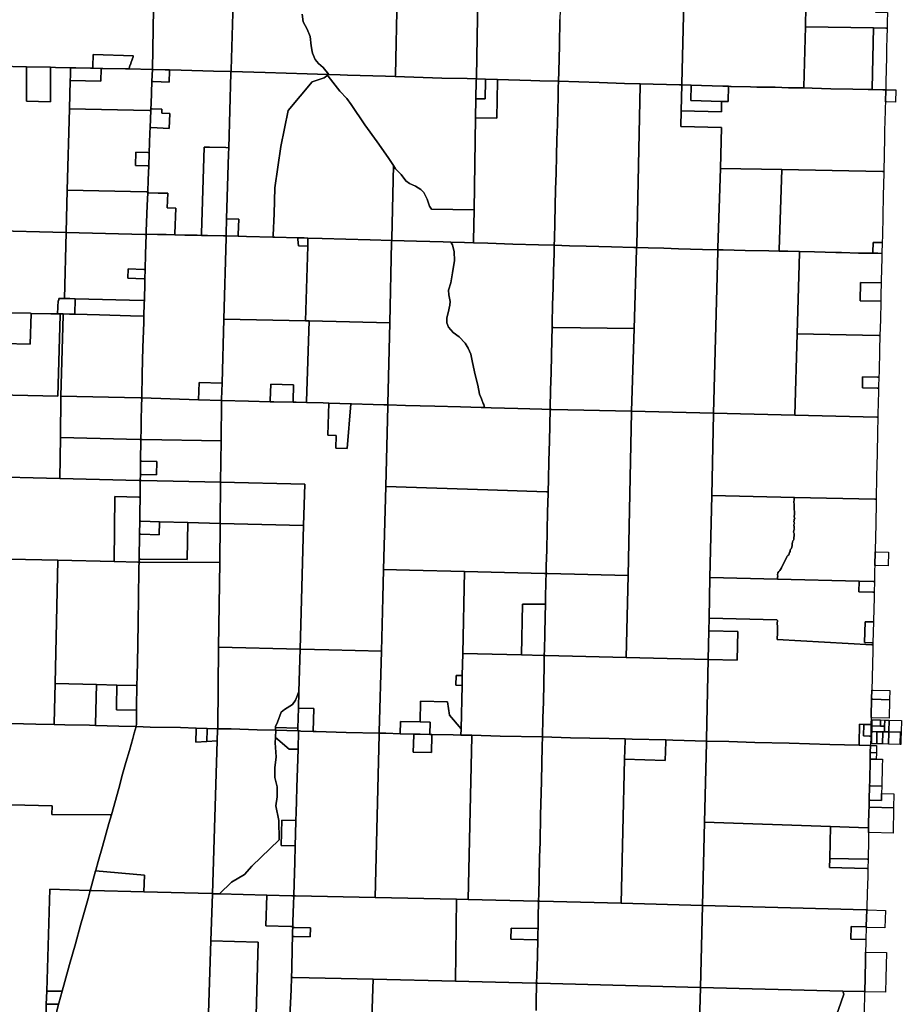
# Model space of a CAD drawing. Header units: feet. Extents: x 1267057 to 1687180, y 157668 to 661817.
# Tile 82 of 157: x 1340794 to 1355095, y 310453 to 326419. Entities that reach past the tile are written whole.
import ezdxf

# ---------------------------------------------------------------- set-up
doc = ezdxf.new("R2010")
doc.units = ezdxf.units.FT
doc.header["$MEASUREMENT"] = 0
doc.layers.add('mercercounty', color=247, linetype='Continuous')

msp = doc.modelspace()

# ---------------------------------------------------------------- linework, layer by layer
at = {"layer": 'mercercounty'}
for points in [[(1342970, 326932), (1342946, 325611), (1342565, 325619), (1342565, 325619), (1342574, 325649), (1342575, 325651), (1342576, 325656), (1342577, 325661), (1342579, 325666), (1342580, 325671), (1342582, 325677), (1342585, 325681), (1342587, 325686), (1342590, 325690), (1342592, 325695), (1342594, 325700), (1342595, 325705), (1342597, 325710), (1342598, 325715), (1342599, 325720), (1342601, 325726), (1342602, 325731), (1342604, 325736), (1342606, 325741), (1342609, 325746), (1342611, 325751), (1342613, 325756), (1342614, 325761), (1342616, 325766), (1342618, 325771), (1342620, 325776), (1342622, 325781), (1342624, 325786), (1342625, 325791), (1342626, 325796), (1342628, 325801), (1342630, 325807), (1342632, 325813), (1342633, 325818), (1342635, 325823), (1342637, 325828), (1342638, 325833), (1342639, 325834), (1341985, 325854), (1341979, 325661), (1341978, 325631), (1341944, 325632), (1341707, 325638), (1341620, 325640), (1341372, 325644), (1341296, 325646), (1340904, 325655), (1340895, 325656), (1340463, 325665)], [(1345374, 326507), (1345392, 326384), (1345456, 326266), (1345508, 326147), (1345520, 325992), (1345537, 325903), (1345543, 325876), (1345586, 325773), (1345641, 325709), (1345716, 325645), (1345807, 325530), (1345799, 325530), (1345794, 325530), (1345794, 325530), (1345455, 325540), (1344775, 325562), (1344222, 325579), (1344222, 325594), (1344222, 325604), (1344260, 326896)], [(1353553, 326977), (1353538, 326304), (1353516, 325331), (1353515, 325311), (1353386, 325314), (1353265, 325316), (1353048, 325322), (1352749, 325327), (1352646, 325329), (1352332, 325337), (1352324, 325337), (1352291, 325338), (1352200, 325340), (1351855, 325350), (1351686, 325355), (1351536, 325360), (1351536, 325360), (1351536, 325380), (1351566, 326707)], [(1346919, 326815), (1346888, 325522), (1346887, 325497), (1346887, 325497), (1346726, 325502), (1346110, 325520), (1345992, 325524), (1345807, 325530), (1345716, 325645), (1345641, 325709), (1345586, 325773), (1345543, 325876), (1345537, 325903), (1345520, 325992), (1345508, 326147), (1345456, 326266), (1345392, 326384), (1345374, 326507)], [(1351566, 326707), (1351536, 325380), (1351536, 325360), (1351497, 325361), (1350859, 325379), (1350604, 325386), (1350196, 325399), (1349532, 325421), (1349538, 325578), (1349548, 326001), (1349558, 326422)], [(1340455, 315010), (1341056, 314996), (1341354, 314989), (1341524, 314985), (1341924, 314977), (1342023, 314974), (1342403, 314963), (1342682, 314955), (1342652, 314851), (1342628, 314765), (1342573, 314568), (1342516, 314371), (1342464, 314186), (1342400, 313951), (1342282, 313525), (1342282, 313525), (1342282, 313525), (1342261, 313525), (1341317, 313529), (1341318, 313672), (1339986, 313701)], [(1339874, 309711), (1339910, 311019), (1339929, 311680), (1339986, 313701), (1341318, 313672), (1341317, 313529), (1342261, 313525), (1342282, 313525), (1342242, 313387), (1342138, 313012), (1342067, 312766), (1342029, 312630), (1342026, 312618), (1341959, 312373), (1341939, 312300), (1341918, 312300), (1341283, 312318), (1341232, 310667), (1341232, 310667), (1341225, 310457), (1341221, 310318)], [(1341394, 310341), (1341424, 310453), (1341430, 310472), (1341483, 310664), (1341527, 310822), (1341603, 311099), (1341697, 311433), (1341781, 311737), (1341829, 311903), (1341903, 312168), (1341939, 312300), (1341960, 312299), (1342807, 312276), (1343908, 312247), (1343920, 312246), (1343920, 312246), (1343896, 311480), (1343837, 309641)], [(1346507, 310227), (1346527, 310858), (1347863, 310826), (1349160, 310795), (1349179, 310795), (1349178, 310755), (1349172, 310517), (1349169, 310354)], [(1349169, 310354), (1349172, 310517), (1349178, 310755), (1349179, 310795), (1349199, 310794), (1351835, 310726), (1351802, 309418)]]:
    msp.add_lwpolyline(points, dxfattribs=at)
for points in [[(1343223, 325605), (1343151, 325607), (1342946, 325611), (1342970, 326932), (1342992, 326931), (1342994, 326931), (1344260, 326896), (1344222, 325604), (1344222, 325594), (1344222, 325579), (1343937, 325584), (1343414, 325599), (1343223, 325605)], [(1354642, 326287), (1353538, 326304), (1353553, 326977), (1354420, 326955), (1354685, 326948), (1354678, 326539), (1354868, 326533), (1354865, 326382), (1354865, 326363), (1354863, 326283), (1354843, 326283), (1354642, 326287)], [(1348201, 325459), (1348052, 325463), (1347642, 325473), (1346887, 325497), (1346888, 325522), (1346919, 326815), (1348228, 326781), (1348201, 325484), (1348201, 325479), (1348201, 325459)], [(1348201, 325459), (1348201, 325479), (1348201, 325484), (1348228, 326781), (1349537, 326747), (1349567, 326746), (1349558, 326422), (1349548, 326001), (1349538, 325578), (1349532, 325421), (1349233, 325429), (1349086, 325434), (1348547, 325449), (1348351, 325455), (1348201, 325459)], [(1354642, 326287), (1354622, 325305), (1354622, 325285), (1354558, 325286), (1354306, 325293), (1353953, 325300), (1353649, 325307), (1353515, 325311), (1353516, 325331), (1353538, 326304), (1354642, 326287)], [(1354622, 325285), (1354622, 325305), (1354642, 326287), (1354843, 326283), (1354863, 326283), (1354859, 326126), (1354857, 325964), (1354853, 325785), (1354848, 325637), (1354842, 325385), (1354841, 325283), (1354793, 325282), (1354622, 325285)], [(1341978, 325631), (1341979, 325661), (1341985, 325854), (1342639, 325834), (1342638, 325833), (1342637, 325828), (1342635, 325823), (1342633, 325818), (1342632, 325813), (1342630, 325807), (1342628, 325801), (1342626, 325796), (1342625, 325791), (1342624, 325786), (1342622, 325781), (1342620, 325776), (1342618, 325771), (1342616, 325766), (1342614, 325761), (1342613, 325756), (1342611, 325751), (1342609, 325746), (1342606, 325741), (1342604, 325736), (1342602, 325731), (1342601, 325726), (1342599, 325720), (1342598, 325715), (1342597, 325710), (1342595, 325705), (1342594, 325700), (1342592, 325695), (1342590, 325690), (1342587, 325686), (1342585, 325681), (1342582, 325677), (1342580, 325671), (1342579, 325666), (1342577, 325661), (1342576, 325656), (1342575, 325651), (1342574, 325649), (1342565, 325619), (1342511, 325620), (1342142, 325627), (1342116, 325627), (1341978, 325631)], [(1341566, 323656), (1341547, 322966), (1340249, 322999), (1340281, 324326), (1340305, 325361), (1340454, 325355), (1340462, 325635), (1340463, 325665), (1340895, 325656), (1340904, 325655), (1340904, 325099), (1341296, 325089), (1341296, 325646), (1341372, 325644), (1341620, 325640), (1341619, 325610), (1341616, 325506), (1341614, 325435), (1341601, 324972), (1341566, 323656)], [(1341296, 325646), (1341296, 325089), (1340904, 325099), (1340904, 325655), (1341296, 325646)], [(1342920, 324944), (1342900, 324944), (1341601, 324972), (1341614, 325435), (1342109, 325420), (1342116, 325627), (1342142, 325627), (1342511, 325620), (1342565, 325619), (1342946, 325611), (1342938, 325424), (1342938, 325416), (1342924, 325053), (1342921, 324972), (1342920, 324944)], [(1341978, 325631), (1342116, 325627), (1342109, 325420), (1341614, 325435), (1341616, 325506), (1341619, 325610), (1341620, 325640), (1341707, 325638), (1341944, 325632), (1341978, 325631)], [(1342909, 324668), (1342929, 324668), (1343219, 324656), (1343229, 324900), (1343097, 324905), (1343100, 324965), (1342941, 324971), (1342921, 324972), (1342924, 325053), (1342938, 325416), (1342958, 325415), (1343218, 325407), (1343223, 325590), (1343223, 325605), (1343414, 325599), (1343937, 325584), (1344222, 325579), (1344221, 325564), (1344221, 325554), (1344185, 324343), (1344137, 324344), (1343874, 324350), (1343785, 324352), (1343744, 322951), (1343743, 322921), (1343674, 322923), (1343471, 322927), (1343317, 322931), (1343311, 322931), (1343312, 322950), (1343328, 323364), (1343186, 323366), (1343195, 323604), (1343041, 323608), (1342890, 323611), (1342870, 323611), (1342871, 323625), (1342878, 323823), (1342887, 324050), (1342895, 324248), (1342895, 324262), (1342906, 324583), (1342909, 324668)], [(1342938, 325416), (1342938, 325424), (1342946, 325611), (1343151, 325607), (1343223, 325605), (1343223, 325590), (1343218, 325407), (1342958, 325415), (1342938, 325416)], [(1344339, 322907), (1344340, 322937), (1344347, 323186), (1344151, 323191), (1344182, 324242), (1344185, 324343), (1344221, 325554), (1344221, 325564), (1344222, 325579), (1344775, 325562), (1345455, 325540), (1345794, 325530), (1345789, 325514), (1345775, 325506), (1345732, 325478), (1345540, 325412), (1345149, 324946), (1345032, 324364), (1344930, 323693), (1344923, 323272), (1344904, 322922), (1344902, 322892), (1344474, 322903), (1344339, 322907)], [(1346856, 324056), (1346828, 322870), (1346828, 322840), (1346477, 322849), (1346086, 322861), (1345699, 322872), (1345470, 322878), (1345406, 322880), (1345306, 322882), (1344930, 322892), (1344902, 322892), (1344904, 322922), (1344923, 323272), (1344930, 323693), (1345032, 324364), (1345149, 324946), (1345540, 325412), (1345732, 325478), (1345775, 325506), (1345789, 325514), (1345796, 325505), (1345989, 325259), (1346099, 325143), (1346170, 325044), (1346393, 324715), (1346591, 324439), (1346772, 324185), (1346783, 324168), (1346856, 324056)], [(1348195, 325136), (1348190, 324828), (1348164, 323336), (1347476, 323345), (1347440, 323396), (1347406, 323508), (1347349, 323617), (1347302, 323665), (1347215, 323721), (1347116, 323764), (1347060, 323807), (1346983, 323910), (1346892, 324000), (1346856, 324056), (1346783, 324168), (1346772, 324185), (1346591, 324439), (1346393, 324715), (1346170, 325044), (1346099, 325143), (1345989, 325259), (1345796, 325505), (1345789, 325514), (1345794, 325530), (1345799, 325530), (1345807, 325530), (1345992, 325524), (1346110, 325520), (1346726, 325502), (1346887, 325497), (1347642, 325473), (1348052, 325463), (1348201, 325459), (1348200, 325439), (1348200, 325434), (1348195, 325136)], [(1349464, 322760), (1349207, 322768), (1348792, 322780), (1348388, 322794), (1348155, 322801), (1348155, 322831), (1348164, 323336), (1348190, 324828), (1348531, 324822), (1348547, 325429), (1348547, 325449), (1349086, 325434), (1349233, 325429), (1349532, 325421), (1349531, 325316), (1349526, 325146), (1349522, 324972), (1349515, 324713), (1349509, 324475), (1349502, 324210), (1349494, 323932), (1349487, 323664), (1349481, 323401), (1349474, 323124), (1349467, 322867), (1349464, 322760)], [(1348190, 324828), (1348195, 325136), (1348344, 325135), (1348350, 325435), (1348351, 325455), (1348547, 325449), (1348547, 325429), (1348531, 324822), (1348190, 324828)], [(1348351, 325455), (1348350, 325435), (1348344, 325135), (1348195, 325136), (1348200, 325434), (1348200, 325439), (1348201, 325459), (1348351, 325455)], [(1350801, 322723), (1350758, 322724), (1350393, 322734), (1349981, 322744), (1349710, 322754), (1349464, 322760), (1349467, 322867), (1349474, 323124), (1349481, 323401), (1349487, 323664), (1349494, 323932), (1349502, 324210), (1349509, 324475), (1349515, 324713), (1349522, 324972), (1349526, 325146), (1349531, 325316), (1349532, 325421), (1350196, 325399), (1350604, 325386), (1350859, 325379), (1350858, 325359), (1350802, 322753), (1350801, 322723)], [(1352120, 322688), (1351872, 322694), (1351479, 322705), (1351245, 322712), (1350989, 322718), (1350801, 322723), (1350802, 322753), (1350858, 325359), (1350859, 325379), (1351497, 325361), (1351536, 325360), (1351536, 325360), (1351526, 324941), (1351520, 324684), (1352180, 324669), (1352160, 324005), (1352121, 322718), (1352121, 322708), (1352120, 322688)], [(1354811, 323958), (1354791, 323958), (1353156, 323987), (1352160, 324005), (1352180, 324669), (1351520, 324684), (1351526, 324941), (1352176, 324926), (1352180, 325094), (1352285, 325091), (1352291, 325338), (1352324, 325337), (1352332, 325337), (1352646, 325329), (1352749, 325327), (1353048, 325322), (1353265, 325316), (1353386, 325314), (1353515, 325311), (1353649, 325307), (1353953, 325300), (1354306, 325293), (1354558, 325286), (1354622, 325285), (1354793, 325282), (1354841, 325283), (1354836, 325085), (1354834, 324987), (1354833, 324938), (1354824, 324616), (1354822, 324505), (1354811, 323958)], [(1351526, 324941), (1351536, 325360), (1351686, 325355), (1351680, 325109), (1352180, 325094), (1352176, 324926), (1351526, 324941)], [(1352180, 325094), (1351680, 325109), (1351686, 325355), (1351855, 325350), (1352200, 325340), (1352291, 325338), (1352285, 325091), (1352180, 325094)], [(1355006, 325279), (1355001, 325080), (1354856, 325084), (1354836, 325085), (1354841, 325283), (1354861, 325282), (1355006, 325279)], [(1342871, 323625), (1342851, 323626), (1341566, 323656), (1341601, 324972), (1342900, 324944), (1342920, 324944), (1342909, 324668), (1342906, 324583), (1342895, 324262), (1342875, 324263), (1342676, 324268), (1342671, 324056), (1342867, 324051), (1342887, 324050), (1342878, 323823), (1342871, 323625)], [(1342921, 324972), (1342941, 324971), (1343100, 324965), (1343097, 324905), (1343229, 324900), (1343219, 324656), (1342929, 324668), (1342909, 324668), (1342920, 324944), (1342921, 324972)], [(1342895, 324262), (1342895, 324248), (1342887, 324050), (1342867, 324051), (1342671, 324056), (1342676, 324268), (1342875, 324263), (1342895, 324262)], [(1344151, 323191), (1344144, 322942), (1344143, 322914), (1344143, 322912), (1344102, 322913), (1343841, 322918), (1343743, 322921), (1343744, 322951), (1343785, 324352), (1343874, 324350), (1344137, 324344), (1344185, 324343), (1344182, 324242), (1344151, 323191)], [(1348155, 322801), (1348007, 322805), (1347785, 322812), (1347661, 322816), (1347228, 322827), (1346829, 322840), (1346828, 322840), (1346828, 322870), (1346856, 324056), (1346892, 324000), (1346983, 323910), (1347060, 323807), (1347116, 323764), (1347215, 323721), (1347302, 323665), (1347349, 323617), (1347406, 323508), (1347440, 323396), (1347476, 323345), (1348164, 323336), (1348155, 322831), (1348155, 322801)], [(1353112, 322667), (1352944, 322669), (1352564, 322677), (1352205, 322686), (1352120, 322688), (1352121, 322708), (1352121, 322718), (1352160, 324005), (1353156, 323987), (1353113, 322687), (1353112, 322667)], [(1353443, 322659), (1353252, 322664), (1353112, 322667), (1353113, 322687), (1353156, 323987), (1354791, 323958), (1354811, 323958), (1354811, 323934), (1354802, 323563), (1354796, 323238), (1354788, 322915), (1354785, 322803), (1354765, 322803), (1354637, 322806), (1354634, 322651), (1354633, 322631), (1354401, 322634), (1354122, 322641), (1354033, 322643), (1353685, 322652), (1353443, 322659)], [(1341547, 322966), (1341566, 323656), (1342851, 323626), (1342871, 323625), (1342870, 323611), (1342863, 323407), (1342846, 322991), (1342845, 322941), (1342845, 322933), (1342825, 322934), (1341547, 322966)], [(1342845, 322941), (1342846, 322991), (1342863, 323407), (1342870, 323611), (1342890, 323611), (1343041, 323608), (1343195, 323604), (1343186, 323366), (1343328, 323364), (1343312, 322950), (1343311, 322931), (1343170, 322934), (1343027, 322938), (1342845, 322941)], [(1344151, 323191), (1344347, 323186), (1344340, 322937), (1344339, 322907), (1344143, 322912), (1344143, 322914), (1344144, 322942), (1344151, 323191)], [(1340249, 322999), (1341547, 322966), (1341518, 321897), (1341426, 321900), (1341426, 321865), (1341416, 321866), (1341409, 321648), (1341300, 321650), (1340978, 321657), (1340969, 321658), (1340583, 321667), (1340540, 321667), (1340308, 321672), (1340217, 321674), (1340217, 321694), (1340249, 322999)], [(1342845, 322933), (1342835, 322614), (1342829, 322367), (1342809, 322368), (1342551, 322377), (1342547, 322227), (1342805, 322218), (1342825, 322217), (1342824, 322163), (1342816, 321863), (1342796, 321864), (1341694, 321893), (1341607, 321895), (1341518, 321897), (1341547, 322966), (1342825, 322934), (1342845, 322933)], [(1344106, 321564), (1344077, 320526), (1343703, 320537), (1343695, 320257), (1342773, 320285), (1342782, 320676), (1342793, 321101), (1342805, 321511), (1342808, 321613), (1342815, 321824), (1342816, 321863), (1342824, 322163), (1342825, 322217), (1342829, 322367), (1342835, 322614), (1342845, 322933), (1342845, 322941), (1343027, 322938), (1343170, 322934), (1343311, 322931), (1343317, 322931), (1343471, 322927), (1343674, 322923), (1343743, 322921), (1343841, 322918), (1344102, 322913), (1344143, 322912), (1344142, 322882), (1344106, 321564)], [(1345466, 322745), (1345431, 321534), (1344106, 321564), (1344142, 322882), (1344143, 322912), (1344339, 322907), (1344474, 322903), (1344902, 322892), (1344930, 322892), (1345306, 322882), (1345308, 322852), (1345314, 322749), (1345466, 322745)], [(1345466, 322745), (1345314, 322749), (1345308, 322852), (1345306, 322882), (1345406, 322880), (1345470, 322878), (1345469, 322848), (1345466, 322745)], [(1345487, 321533), (1345431, 321534), (1345466, 322745), (1345469, 322848), (1345470, 322878), (1345699, 322872), (1346086, 322861), (1346477, 322849), (1346828, 322840), (1346827, 322810), (1346796, 321502), (1345487, 321533)], [(1348336, 320130), (1348278, 320132), (1347943, 320141), (1347528, 320152), (1347053, 320165), (1346765, 320172), (1346765, 320192), (1346796, 321502), (1346827, 322810), (1346828, 322840), (1346829, 322840), (1347228, 322827), (1347661, 322816), (1347785, 322812), (1347812, 322767), (1347839, 322656), (1347845, 322514), (1347812, 322313), (1347788, 322152), (1347751, 322031), (1347754, 321958), (1347775, 321848), (1347772, 321791), (1347745, 321666), (1347724, 321584), (1347724, 321502), (1347748, 321432), (1347825, 321345), (1347922, 321275), (1348019, 321175), (1348068, 321093), (1348113, 320996), (1348141, 320859), (1348183, 320659), (1348223, 320494), (1348253, 320348), (1348287, 320272), (1348314, 320196), (1348323, 320178), (1348336, 320130)], [(1348336, 320130), (1348323, 320178), (1348314, 320196), (1348287, 320272), (1348253, 320348), (1348223, 320494), (1348183, 320659), (1348141, 320859), (1348113, 320996), (1348068, 321093), (1348019, 321175), (1347922, 321275), (1347825, 321345), (1347748, 321432), (1347724, 321502), (1347724, 321584), (1347745, 321666), (1347772, 321791), (1347775, 321848), (1347754, 321958), (1347751, 322031), (1347788, 322152), (1347812, 322313), (1347845, 322514), (1347839, 322656), (1347812, 322767), (1347785, 322812), (1348007, 322805), (1348155, 322801), (1348388, 322794), (1348792, 322780), (1349207, 322768), (1349464, 322760), (1349461, 322628), (1349454, 322343), (1349447, 322078), (1349439, 321790), (1349432, 321497), (1349430, 321426), (1349427, 321226), (1349420, 320971), (1349414, 320699), (1349406, 320411), (1349400, 320127), (1349399, 320100), (1349266, 320104), (1348874, 320116), (1348444, 320127), (1348336, 320130)], [(1350761, 321409), (1349455, 321426), (1349430, 321426), (1349432, 321497), (1349439, 321790), (1349447, 322078), (1349454, 322343), (1349461, 322628), (1349464, 322760), (1349710, 322754), (1349981, 322744), (1350393, 322734), (1350758, 322724), (1350801, 322723), (1350800, 322693), (1350761, 321409)], [(1350801, 322723), (1350989, 322718), (1351245, 322712), (1351479, 322705), (1351872, 322694), (1352120, 322688), (1352119, 322668), (1352119, 322658), (1352047, 320036), (1350720, 320068), (1350761, 321409), (1350800, 322693), (1350801, 322723)], [(1353404, 321327), (1353365, 320004), (1352047, 320036), (1352119, 322658), (1352119, 322668), (1352120, 322688), (1352205, 322686), (1352564, 322677), (1352944, 322669), (1353112, 322667), (1353252, 322664), (1353443, 322659), (1353443, 322639), (1353404, 321327)], [(1354780, 322629), (1354714, 322630), (1354633, 322631), (1354634, 322651), (1354637, 322806), (1354765, 322803), (1354785, 322803), (1354780, 322629)], [(1353404, 321327), (1353443, 322639), (1353443, 322659), (1353685, 322652), (1354033, 322643), (1354122, 322641), (1354401, 322634), (1354633, 322631), (1354714, 322630), (1354780, 322629), (1354779, 322553), (1354770, 322192), (1354769, 322154), (1354435, 322159), (1354428, 321859), (1354762, 321855), (1354755, 321554), (1354748, 321299), (1354728, 321299), (1353404, 321327)], [(1342825, 322217), (1342805, 322218), (1342547, 322227), (1342551, 322377), (1342809, 322368), (1342829, 322367), (1342825, 322217)], [(1354765, 321961), (1354762, 321855), (1354428, 321859), (1354435, 322159), (1354769, 322154), (1354765, 321961)], [(1341450, 321648), (1341409, 321648), (1341416, 321866), (1341426, 321865), (1341426, 321900), (1341518, 321897), (1341607, 321895), (1341694, 321893), (1341686, 321643), (1341649, 321644), (1341599, 321645), (1341500, 321647), (1341450, 321648)], [(1342808, 321613), (1342590, 321619), (1342090, 321633), (1341686, 321643), (1341694, 321893), (1342796, 321864), (1342816, 321863), (1342815, 321824), (1342808, 321613)], [(1341445, 318978), (1340145, 319009), (1340193, 320343), (1341411, 320316), (1341450, 321628), (1341450, 321648), (1341500, 321647), (1341500, 321627), (1341461, 320314), (1341460, 320310), (1341453, 319644), (1341445, 318978)], [(1340193, 320343), (1340181, 320343), (1340173, 320343), (1340211, 321674), (1340217, 321674), (1340308, 321672), (1340540, 321667), (1340526, 321168), (1340963, 321158), (1340978, 321657), (1341300, 321650), (1341409, 321648), (1341450, 321648), (1341450, 321628), (1341411, 320316), (1340193, 320343)], [(1340978, 321657), (1340963, 321158), (1340526, 321168), (1340540, 321667), (1340583, 321667), (1340969, 321658), (1340978, 321657)], [(1341461, 320314), (1341500, 321627), (1341500, 321647), (1341599, 321645), (1341649, 321644), (1341686, 321643), (1342090, 321633), (1342590, 321619), (1342808, 321613), (1342805, 321511), (1342793, 321101), (1342782, 320676), (1342773, 320285), (1342753, 320286), (1341461, 320314)], [(1345444, 320210), (1345278, 320214), (1345228, 320215), (1345229, 320235), (1345237, 320499), (1344866, 320509), (1344858, 320244), (1344857, 320224), (1344504, 320233), (1344069, 320246), (1344069, 320248), (1344070, 320266), (1344077, 320526), (1344106, 321564), (1345431, 321534), (1345487, 321533), (1345445, 320230), (1345444, 320210)], [(1345444, 320210), (1345445, 320230), (1345487, 321533), (1346796, 321502), (1346765, 320192), (1346765, 320172), (1346703, 320174), (1346525, 320180), (1346177, 320190), (1346165, 320190), (1345807, 320201), (1345717, 320204), (1345444, 320210)], [(1350720, 320068), (1349424, 320100), (1349399, 320100), (1349400, 320127), (1349406, 320411), (1349414, 320699), (1349420, 320971), (1349427, 321226), (1349430, 321426), (1349455, 321426), (1350761, 321409), (1350720, 320068)], [(1354715, 319972), (1354695, 319972), (1353365, 320004), (1353404, 321327), (1354728, 321299), (1354748, 321299), (1354742, 321063), (1354734, 320707), (1354731, 320622), (1354711, 320623), (1354467, 320628), (1354463, 320449), (1354705, 320444), (1354725, 320444), (1354723, 320388), (1354716, 320020), (1354715, 319972)], [(1354726, 320472), (1354725, 320444), (1354705, 320444), (1354463, 320449), (1354467, 320628), (1354711, 320623), (1354731, 320622), (1354726, 320472)], [(1343695, 320257), (1343703, 320537), (1344077, 320526), (1344070, 320266), (1344069, 320248), (1344069, 320246), (1343695, 320257)], [(1345228, 320215), (1344914, 320223), (1344857, 320224), (1344858, 320244), (1344866, 320509), (1345237, 320499), (1345229, 320235), (1345228, 320215)], [(1342773, 320285), (1342769, 320153), (1342764, 319922), (1342763, 319783), (1342760, 319612), (1342740, 319612), (1341453, 319644), (1341460, 320310), (1341461, 320314), (1342753, 320286), (1342773, 320285)], [(1344061, 319589), (1342780, 319611), (1342760, 319612), (1342763, 319783), (1342764, 319922), (1342769, 320153), (1342773, 320285), (1343695, 320257), (1344069, 320246), (1344069, 320226), (1344061, 319589)], [(1345398, 318219), (1345417, 318887), (1344053, 318917), (1344061, 319589), (1344069, 320226), (1344069, 320246), (1344504, 320233), (1344857, 320224), (1344914, 320223), (1345228, 320215), (1345278, 320214), (1345444, 320210), (1345717, 320204), (1345807, 320201), (1345791, 319680), (1345927, 319676), (1345921, 319470), (1346106, 319464), (1346165, 320190), (1346177, 320190), (1346525, 320180), (1346703, 320174), (1346765, 320172), (1346765, 320152), (1346731, 318848), (1346695, 317501), (1346684, 317046), (1346661, 316179), (1345806, 316200), (1345343, 316211), (1345398, 318219)], [(1345807, 320201), (1346165, 320190), (1346106, 319464), (1345921, 319470), (1345927, 319676), (1345791, 319680), (1345807, 320201)], [(1348336, 320130), (1348444, 320127), (1348874, 320116), (1349266, 320104), (1349399, 320100), (1349396, 320027), (1349394, 319924), (1349391, 319838), (1349386, 319585), (1349378, 319266), (1349371, 318964), (1349365, 318763), (1349340, 318764), (1348385, 318795), (1346731, 318848), (1346765, 320152), (1346765, 320172), (1347053, 320165), (1347528, 320152), (1347943, 320141), (1348278, 320132), (1348336, 320130)], [(1349365, 318763), (1349371, 318964), (1349378, 319266), (1349386, 319585), (1349391, 319838), (1349394, 319924), (1349396, 320027), (1349399, 320100), (1349424, 320100), (1350720, 320068), (1350719, 320057), (1350662, 317406), (1349358, 317438), (1349353, 317438), (1349333, 317439), (1349336, 317565), (1349343, 317819), (1349351, 318141), (1349358, 318434), (1349365, 318743), (1349365, 318763)], [(1352019, 318702), (1351991, 317374), (1351977, 316713), (1351973, 316508), (1351963, 316044), (1350633, 316076), (1350662, 317406), (1350719, 320057), (1350720, 320068), (1352047, 320036), (1352047, 320028), (1352019, 318702)], [(1353362, 318671), (1352019, 318702), (1352047, 320028), (1352047, 320036), (1353365, 320004), (1354695, 319972), (1354715, 319972), (1354709, 319723), (1354703, 319382), (1354694, 319011), (1354687, 318642), (1354667, 318642), (1353362, 318671)], [(1342755, 319259), (1342754, 319129), (1342752, 319046), (1342750, 318948), (1342730, 318948), (1341445, 318978), (1341453, 319644), (1342740, 319612), (1342760, 319612), (1342755, 319259)], [(1342750, 318948), (1342752, 319046), (1342772, 319045), (1343012, 319039), (1343016, 319252), (1342775, 319259), (1342755, 319259), (1342760, 319612), (1342780, 319611), (1344061, 319589), (1344053, 318917), (1342770, 318947), (1342750, 318948)], [(1342755, 319259), (1342775, 319259), (1343016, 319252), (1343012, 319039), (1342772, 319045), (1342752, 319046), (1342754, 319129), (1342755, 319259)], [(1340099, 317684), (1340145, 319009), (1341445, 318978), (1342730, 318948), (1342750, 318948), (1342750, 318936), (1342749, 318732), (1342748, 318676), (1342728, 318677), (1342335, 318685), (1342327, 317631), (1341415, 317652), (1340099, 317684)], [(1344053, 318917), (1344045, 318250), (1343520, 318265), (1343062, 318277), (1342761, 318285), (1342741, 318286), (1342743, 318421), (1342748, 318676), (1342749, 318732), (1342750, 318936), (1342750, 318948), (1342770, 318947), (1344053, 318917)], [(1344053, 318917), (1345417, 318887), (1345398, 318219), (1344045, 318250), (1344053, 318917)], [(1348008, 317470), (1347117, 317491), (1346695, 317501), (1346731, 318848), (1348385, 318795), (1349340, 318764), (1349365, 318763), (1349365, 318743), (1349358, 318434), (1349351, 318141), (1349343, 317819), (1349336, 317565), (1349333, 317439), (1349313, 317439), (1349308, 317439), (1348008, 317470)], [(1342741, 318286), (1342738, 318076), (1342731, 317673), (1342730, 317622), (1342730, 317621), (1342710, 317622), (1342327, 317631), (1342335, 318685), (1342728, 318677), (1342748, 318676), (1342743, 318421), (1342741, 318286)], [(1353362, 318671), (1353359, 318659), (1353358, 318653), (1353359, 318629), (1353353, 318607), (1353351, 318589), (1353357, 318568), (1353359, 318514), (1353360, 318404), (1353359, 318359), (1353366, 318326), (1353359, 318318), (1353356, 318297), (1353353, 318280), (1353356, 318265), (1353362, 318257), (1353359, 318243), (1353353, 318222), (1353354, 318194), (1353356, 318168), (1353360, 318156), (1353351, 318148), (1353349, 318128), (1353346, 318112), (1353344, 318108), (1353354, 318086), (1353355, 318059), (1353352, 318010), (1353351, 317991), (1353348, 317980), (1353336, 317967), (1353331, 317944), (1353326, 317922), (1353326, 317894), (1353321, 317865), (1353307, 317838), (1353294, 317821), (1353291, 317815), (1353291, 317796), (1353282, 317779), (1353270, 317742), (1353256, 317728), (1353242, 317722), (1353238, 317711), (1353230, 317690), (1353183, 317601), (1353151, 317529), (1353137, 317503), (1353122, 317487), (1353109, 317473), (1353094, 317449), (1353084, 317417), (1353089, 317397), (1353084, 317378), (1353084, 317363), (1353088, 317350), (1353087, 317348), (1351991, 317374), (1352019, 318702), (1353362, 318671)], [(1354411, 317316), (1353087, 317348), (1353088, 317350), (1353084, 317363), (1353084, 317378), (1353089, 317397), (1353084, 317417), (1353094, 317449), (1353109, 317473), (1353122, 317487), (1353137, 317503), (1353151, 317529), (1353183, 317601), (1353230, 317690), (1353238, 317711), (1353242, 317722), (1353256, 317728), (1353270, 317742), (1353282, 317779), (1353291, 317796), (1353291, 317815), (1353294, 317821), (1353307, 317838), (1353321, 317865), (1353326, 317894), (1353326, 317922), (1353331, 317944), (1353336, 317967), (1353348, 317980), (1353351, 317991), (1353352, 318010), (1353355, 318059), (1353354, 318086), (1353344, 318108), (1353346, 318112), (1353349, 318128), (1353351, 318148), (1353360, 318156), (1353356, 318168), (1353354, 318194), (1353353, 318222), (1353359, 318243), (1353362, 318257), (1353356, 318265), (1353353, 318280), (1353356, 318297), (1353359, 318318), (1353366, 318326), (1353359, 318359), (1353360, 318404), (1353359, 318514), (1353357, 318568), (1353351, 318589), (1353353, 318607), (1353359, 318629), (1353358, 318653), (1353359, 318659), (1353362, 318671), (1354667, 318642), (1354687, 318642), (1354686, 318601), (1354680, 318236), (1354670, 317809), (1354669, 317790), (1354663, 317567), (1354661, 317492), (1354658, 317310), (1354638, 317311), (1354411, 317316)], [(1342730, 317622), (1342731, 317673), (1342751, 317672), (1343509, 317668), (1343520, 318265), (1344045, 318250), (1344038, 317616), (1342750, 317622), (1342730, 317622)], [(1343062, 318277), (1343520, 318265), (1343509, 317668), (1342751, 317672), (1342731, 317673), (1342738, 318076), (1342758, 318075), (1343058, 318067), (1343062, 318277)], [(1342738, 318076), (1342741, 318286), (1342761, 318285), (1343062, 318277), (1343058, 318067), (1342758, 318075), (1342738, 318076)], [(1344038, 317616), (1344045, 318250), (1345398, 318219), (1345343, 316211), (1344021, 316243), (1344038, 317616)], [(1354663, 317567), (1354669, 317790), (1354689, 317789), (1354885, 317783), (1354879, 317561), (1354683, 317566), (1354663, 317567)], [(1341415, 317652), (1341369, 315656), (1341354, 315009), (1341354, 314989), (1341056, 314996), (1340455, 315010), (1340464, 315378), (1340157, 315385), (1340148, 315018), (1340023, 315021), (1339682, 315029), (1339169, 315045), (1338917, 315052), (1338698, 315058), (1338698, 315058), (1338743, 316383), (1338763, 316383), (1339034, 316377), (1340052, 316358), (1340099, 317684), (1341415, 317652)], [(1342041, 315638), (1341369, 315656), (1341415, 317652), (1342327, 317631), (1342710, 317622), (1342730, 317621), (1342728, 317543), (1342723, 317010), (1342714, 316678), (1342708, 316258), (1342697, 315771), (1342695, 315620), (1342675, 315621), (1342369, 315629), (1342041, 315638)], [(1343835, 314927), (1343659, 314932), (1343402, 314940), (1342909, 314949), (1342682, 314955), (1342687, 315003), (1342689, 315220), (1342690, 315276), (1342695, 315620), (1342697, 315771), (1342708, 316258), (1342714, 316678), (1342723, 317010), (1342728, 317543), (1342730, 317621), (1342730, 317622), (1342750, 317622), (1344038, 317616), (1344021, 316243), (1344006, 314942), (1344005, 314926), (1344005, 314922), (1343835, 314927)], [(1347969, 315622), (1347969, 315622), (1347954, 314919), (1347767, 315142), (1347735, 315360), (1347298, 315370), (1347290, 315034), (1346969, 315041), (1346965, 314841), (1346734, 314847), (1346626, 314850), (1346627, 314870), (1346661, 316179), (1346684, 317046), (1346695, 317501), (1347117, 317491), (1348008, 317470), (1347980, 316143), (1347972, 315782), (1347872, 315785), (1347869, 315625), (1347969, 315622)], [(1348008, 317470), (1349308, 317439), (1349313, 317439), (1349333, 317439), (1349329, 317308), (1349324, 317037), (1349322, 316939), (1348952, 316942), (1348935, 316117), (1347980, 316143), (1348008, 317470)], [(1349304, 316107), (1349306, 316207), (1349311, 316455), (1349317, 316741), (1349322, 316939), (1349324, 317037), (1349329, 317308), (1349333, 317439), (1349353, 317438), (1349358, 317438), (1350662, 317406), (1350633, 316076), (1349324, 316106), (1349304, 316107)], [(1354643, 316654), (1354623, 316654), (1354509, 316655), (1354500, 316317), (1354615, 316316), (1354635, 316316), (1354634, 316281), (1354614, 316283), (1353082, 316369), (1353079, 316405), (1353085, 316443), (1353087, 316496), (1353084, 316555), (1353085, 316580), (1353082, 316626), (1353085, 316678), (1353078, 316688), (1351977, 316713), (1351991, 317374), (1353087, 317348), (1354411, 317316), (1354406, 317141), (1354635, 317136), (1354655, 317135), (1354653, 317051), (1354644, 316670), (1354643, 316654)], [(1354655, 317135), (1354635, 317136), (1354406, 317141), (1354411, 317316), (1354638, 317311), (1354658, 317310), (1354655, 317135)], [(1349304, 316107), (1349284, 316107), (1348935, 316117), (1348952, 316942), (1349322, 316939), (1349317, 316741), (1349311, 316455), (1349306, 316207), (1349304, 316107)], [(1351963, 316044), (1352433, 316034), (1352443, 316497), (1351973, 316508), (1351977, 316713), (1353078, 316688), (1353085, 316678), (1353082, 316626), (1353085, 316580), (1353084, 316555), (1353087, 316496), (1353085, 316443), (1353079, 316405), (1353082, 316369), (1354614, 316283), (1354634, 316281), (1354631, 316178), (1354628, 315979), (1354623, 315748), (1354617, 315549), (1354612, 315410), (1354612, 315399), (1354604, 315125), (1354604, 315101), (1354602, 314988), (1354582, 314988), (1354488, 314991), (1354418, 314993), (1354411, 314684), (1354410, 314654), (1353937, 314666), (1353278, 314687), (1352717, 314700), (1352295, 314712), (1351935, 314722), (1351936, 314752), (1351963, 316044)], [(1354643, 316654), (1354635, 316316), (1354615, 316316), (1354500, 316317), (1354509, 316655), (1354623, 316654), (1354643, 316654)], [(1351963, 316044), (1351973, 316508), (1352443, 316497), (1352433, 316034), (1351963, 316044)], [(1344943, 314896), (1344644, 314903), (1344225, 314917), (1344005, 314922), (1344005, 314926), (1344006, 314942), (1344021, 316243), (1345343, 316211), (1345324, 315525), (1345300, 315468), (1345265, 315386), (1345219, 315315), (1345091, 315234), (1345034, 315191), (1344977, 315027), (1344941, 314956), (1344941, 314943), (1344942, 314916), (1344943, 314896)], [(1346626, 314850), (1346089, 314862), (1345601, 314877), (1345556, 314878), (1345567, 315248), (1345317, 315256), (1345324, 315525), (1345343, 316211), (1345806, 316200), (1346661, 316179), (1346627, 314870), (1346626, 314850)], [(1348126, 314815), (1348025, 314817), (1347952, 314819), (1347954, 314919), (1347969, 315622), (1347969, 315622), (1347972, 315782), (1347972, 315782), (1347980, 316143), (1348935, 316117), (1349284, 316107), (1349304, 316107), (1349301, 315952), (1349294, 315652), (1349288, 315357), (1349281, 315095), (1349274, 314788), (1348587, 314803), (1348126, 314815)], [(1350613, 314758), (1350358, 314764), (1349728, 314773), (1349274, 314788), (1349281, 315095), (1349288, 315357), (1349294, 315652), (1349301, 315952), (1349304, 316107), (1349324, 316106), (1350633, 316076), (1351963, 316044), (1351936, 314752), (1351935, 314722), (1351390, 314738), (1351274, 314741), (1350728, 314754), (1350613, 314758)], [(1342023, 314974), (1341924, 314977), (1341524, 314985), (1341354, 314989), (1341354, 315009), (1341369, 315656), (1342041, 315638), (1342024, 314994), (1342023, 314974)], [(1347972, 315782), (1347972, 315782), (1347969, 315622), (1347869, 315625), (1347872, 315785), (1347972, 315782)], [(1342682, 314955), (1342403, 314963), (1342023, 314974), (1342024, 314994), (1342041, 315638), (1342369, 315629), (1342363, 315280), (1342363, 315229), (1342689, 315220), (1342687, 315003), (1342682, 314955)], [(1342689, 315220), (1342363, 315229), (1342363, 315280), (1342369, 315629), (1342675, 315621), (1342695, 315620), (1342690, 315276), (1342689, 315220)], [(1344941, 314943), (1344941, 314956), (1344977, 315027), (1345034, 315191), (1345091, 315234), (1345219, 315315), (1345265, 315386), (1345300, 315468), (1345324, 315525), (1345317, 315256), (1345308, 314933), (1344941, 314943)], [(1354905, 315392), (1354632, 315398), (1354612, 315399), (1354612, 315410), (1354617, 315549), (1354637, 315548), (1354637, 315548), (1354908, 315542), (1354905, 315392)], [(1347952, 314819), (1347827, 314822), (1347480, 314829), (1347448, 314829), (1347452, 315030), (1347290, 315034), (1347298, 315370), (1347735, 315360), (1347767, 315142), (1347954, 314919), (1347952, 314819)], [(1354604, 315101), (1354604, 315125), (1354612, 315399), (1354632, 315398), (1354905, 315392), (1354898, 315094), (1354624, 315100), (1354604, 315101)], [(1345306, 314886), (1345307, 314906), (1345308, 314933), (1345317, 315256), (1345567, 315248), (1345556, 314878), (1345354, 314884), (1345334, 314885), (1345316, 314885), (1345306, 314886)], [(1347185, 314835), (1346965, 314841), (1346969, 315041), (1347290, 315034), (1347452, 315030), (1347448, 314829), (1347292, 314832), (1347185, 314835)], [(1354758, 315064), (1354755, 314965), (1354622, 314968), (1354623, 315067), (1354758, 315064)], [(1354825, 315062), (1354823, 314963), (1354755, 314965), (1354758, 315064), (1354825, 315062)], [(1354892, 314869), (1354821, 314870), (1354821, 314876), (1354823, 314963), (1354825, 315062), (1354897, 315061), (1354892, 314875), (1354892, 314869)], [(1355080, 314864), (1354892, 314869), (1354892, 314875), (1354897, 315061), (1355095, 315056), (1355090, 314870), (1355090, 314864), (1355080, 314864)], [(1343920, 312246), (1343908, 312247), (1342807, 312276), (1342817, 312547), (1342026, 312618), (1342029, 312630), (1342067, 312766), (1342138, 313012), (1342242, 313387), (1342282, 313525), (1342282, 313525), (1342400, 313951), (1342464, 314186), (1342516, 314371), (1342573, 314568), (1342628, 314765), (1342652, 314851), (1342682, 314955), (1342909, 314949), (1343402, 314940), (1343659, 314932), (1343658, 314912), (1343651, 314702), (1343828, 314713), (1343999, 314725), (1343920, 312246)], [(1343659, 314932), (1343835, 314927), (1343834, 314907), (1343828, 314713), (1343651, 314702), (1343658, 314912), (1343659, 314932)], [(1343999, 314725), (1343828, 314713), (1343834, 314907), (1343835, 314927), (1344005, 314922), (1344005, 314902), (1343999, 314725)], [(1343920, 312246), (1343999, 314725), (1344005, 314902), (1344005, 314922), (1344225, 314917), (1344644, 314903), (1344943, 314896), (1344947, 314896), (1344941, 314777), (1344938, 314690), (1344954, 314466), (1344930, 314287), (1344932, 314132), (1344972, 313980), (1344972, 313817), (1344951, 313672), (1344997, 313431), (1345002, 313122), (1344559, 312691), (1344440, 312558), (1344232, 312435), (1344037, 312243), (1344018, 312244), (1343920, 312246)], [(1344943, 314896), (1344942, 314916), (1344941, 314943), (1345308, 314933), (1345307, 314906), (1345306, 314886), (1344950, 314896), (1344947, 314896), (1344943, 314896)], [(1345309, 314588), (1345164, 314590), (1344941, 314777), (1344947, 314896), (1344950, 314896), (1345306, 314886), (1345316, 314885), (1345314, 314789), (1345311, 314683), (1345310, 314637), (1345309, 314588)], [(1346562, 312184), (1345269, 312212), (1345239, 312213), (1345244, 312413), (1345255, 312750), (1345263, 313023), (1345269, 313214), (1345274, 313434), (1345274, 313435), (1345278, 313562), (1345285, 313752), (1345290, 313966), (1345309, 314588), (1345310, 314637), (1345311, 314683), (1345314, 314789), (1345316, 314885), (1345334, 314885), (1345354, 314884), (1345556, 314878), (1345601, 314877), (1346089, 314862), (1346626, 314850), (1346626, 314830), (1346562, 312184)], [(1347877, 312156), (1346562, 312184), (1346626, 314830), (1346626, 314850), (1346734, 314847), (1346965, 314841), (1347185, 314835), (1347185, 314815), (1347179, 314540), (1347473, 314534), (1347479, 314809), (1347480, 314829), (1347827, 314822), (1347952, 314819), (1348025, 314817), (1348126, 314815), (1348126, 314795), (1348066, 312152), (1347877, 312156)], [(1354599, 314802), (1354595, 314650), (1354410, 314654), (1354411, 314684), (1354418, 314993), (1354488, 314991), (1354483, 314805), (1354579, 314802), (1354599, 314802)], [(1354599, 314802), (1354579, 314802), (1354483, 314805), (1354488, 314991), (1354582, 314988), (1354602, 314988), (1354600, 314876), (1354599, 314824), (1354599, 314802)], [(1354695, 314677), (1354615, 314679), (1354619, 314823), (1354620, 314875), (1354700, 314873), (1354700, 314867), (1354695, 314677)], [(1354821, 314870), (1354793, 314871), (1354700, 314873), (1354620, 314875), (1354622, 314968), (1354755, 314965), (1354823, 314963), (1354821, 314876), (1354821, 314870)], [(1354788, 314675), (1354695, 314677), (1354700, 314867), (1354700, 314873), (1354793, 314871), (1354793, 314865), (1354788, 314675)], [(1354788, 314675), (1354793, 314865), (1354793, 314871), (1354821, 314870), (1354892, 314869), (1354892, 314863), (1354887, 314672), (1354798, 314675), (1354788, 314675)], [(1355080, 314864), (1355075, 314666), (1354887, 314672), (1354892, 314863), (1354892, 314869), (1355080, 314864)], [(1355075, 314666), (1355080, 314864), (1355090, 314864), (1355087, 314748), (1355085, 314665), (1355075, 314666)], [(1344803, 312224), (1344037, 312243), (1344232, 312435), (1344440, 312558), (1344559, 312691), (1345002, 313122), (1344997, 313431), (1344951, 313672), (1344972, 313817), (1344972, 313980), (1344932, 314132), (1344930, 314287), (1344954, 314466), (1344938, 314690), (1344941, 314777), (1345164, 314590), (1345309, 314588), (1345290, 313966), (1345285, 313752), (1345278, 313562), (1345274, 313435), (1345274, 313434), (1345044, 313440), (1345033, 313029), (1345263, 313023), (1345255, 312750), (1345244, 312413), (1345239, 312213), (1345209, 312214), (1344803, 312224)], [(1347185, 314835), (1347292, 314832), (1347448, 314829), (1347480, 314829), (1347479, 314809), (1347473, 314534), (1347179, 314540), (1347185, 314815), (1347185, 314835)], [(1349212, 312127), (1349192, 312127), (1348066, 312152), (1348126, 314795), (1348126, 314815), (1348587, 314803), (1349274, 314788), (1349271, 314640), (1349256, 314069), (1349244, 313516), (1349234, 313083), (1349227, 312839), (1349220, 312497), (1349215, 312242), (1349212, 312127)], [(1350606, 314425), (1350549, 312091), (1349232, 312126), (1349212, 312127), (1349215, 312242), (1349220, 312497), (1349227, 312839), (1349234, 313083), (1349244, 313516), (1349256, 314069), (1349271, 314640), (1349274, 314788), (1349728, 314773), (1350358, 314764), (1350613, 314758), (1350613, 314738), (1350613, 314728), (1350606, 314425)], [(1351902, 313407), (1351868, 312055), (1350549, 312091), (1350606, 314425), (1351266, 314408), (1351273, 314711), (1351274, 314741), (1351390, 314738), (1351935, 314722), (1351934, 314692), (1351902, 313407)], [(1350606, 314425), (1350613, 314728), (1350613, 314738), (1350613, 314758), (1350728, 314754), (1351274, 314741), (1351273, 314711), (1351266, 314408), (1350606, 314425)], [(1354571, 313649), (1354569, 313584), (1354565, 313361), (1354564, 313315), (1354549, 313316), (1353946, 313336), (1351902, 313407), (1351934, 314692), (1351935, 314722), (1352295, 314712), (1352717, 314700), (1353278, 314687), (1353937, 314666), (1354410, 314654), (1354595, 314650), (1354591, 314534), (1354589, 314449), (1354589, 314430), (1354582, 314073), (1354580, 313993), (1354574, 313765), (1354571, 313663), (1354571, 313649)], [(1354689, 314428), (1354604, 314430), (1354589, 314430), (1354589, 314449), (1354591, 314534), (1354606, 314534), (1354692, 314532), (1354689, 314428)], [(1354692, 314532), (1354606, 314534), (1354591, 314534), (1354595, 314650), (1354694, 314647), (1354694, 314617), (1354692, 314532)], [(1354580, 313993), (1354582, 314073), (1354589, 314430), (1354604, 314430), (1354689, 314428), (1354788, 314425), (1354785, 314308), (1354778, 313989), (1354595, 313993), (1354580, 313993)], [(1354775, 313873), (1354773, 313758), (1354589, 313764), (1354574, 313765), (1354580, 313993), (1354595, 313993), (1354778, 313989), (1354775, 313873)], [(1354975, 313866), (1354970, 313636), (1354586, 313649), (1354571, 313649), (1354571, 313663), (1354574, 313765), (1354589, 313764), (1354773, 313758), (1354775, 313873), (1354975, 313866)], [(1354970, 313636), (1354961, 313226), (1354578, 313239), (1354563, 313240), (1354564, 313315), (1354565, 313361), (1354569, 313584), (1354571, 313649), (1354586, 313649), (1354970, 313636)], [(1345263, 313023), (1345033, 313029), (1345044, 313440), (1345274, 313434), (1345269, 313214), (1345263, 313023)], [(1354534, 311983), (1354534, 311983), (1354519, 311983), (1351868, 312055), (1351902, 313407), (1353946, 313336), (1353934, 312819), (1353930, 312669), (1354537, 312654), (1354552, 312654), (1354549, 312524), (1354541, 312256), (1354534, 312021), (1354534, 311983)], [(1354564, 313315), (1354563, 313240), (1354562, 313083), (1354556, 312838), (1354555, 312804), (1354540, 312804), (1353934, 312819), (1353946, 313336), (1354549, 313316), (1354564, 313315)], [(1354555, 312804), (1354552, 312654), (1354537, 312654), (1353930, 312669), (1353934, 312819), (1354540, 312804), (1354555, 312804)], [(1342026, 312618), (1342817, 312547), (1342807, 312276), (1341960, 312299), (1341939, 312300), (1341959, 312373), (1342026, 312618)], [(1341483, 310664), (1341462, 310664), (1341232, 310667), (1341283, 312318), (1341918, 312300), (1341939, 312300), (1341903, 312168), (1341829, 311903), (1341781, 311737), (1341697, 311433), (1341603, 311099), (1341527, 310822), (1341483, 310664)], [(1345201, 310890), (1345195, 310692), (1345178, 310256), (1345174, 310068), (1345144, 310069), (1344626, 310082), (1344663, 311458), (1343896, 311480), (1343920, 312246), (1344018, 312244), (1344037, 312243), (1344803, 312224), (1344785, 311724), (1345193, 311714), (1345223, 311713), (1345222, 311697), (1345219, 311641), (1345217, 311552), (1345214, 311373), (1345206, 311021), (1345201, 310890)], [(1345223, 311713), (1345193, 311714), (1344785, 311724), (1344803, 312224), (1345209, 312214), (1345239, 312213), (1345235, 312083), (1345227, 311789), (1345223, 311713)], [(1347863, 310826), (1346527, 310858), (1345231, 310889), (1345201, 310890), (1345206, 311021), (1345214, 311373), (1345217, 311552), (1345247, 311552), (1345507, 311549), (1345513, 311694), (1345252, 311697), (1345222, 311697), (1345223, 311713), (1345227, 311789), (1345235, 312083), (1345239, 312213), (1345269, 312212), (1346562, 312184), (1347877, 312156), (1347863, 310826)], [(1347863, 310826), (1347877, 312156), (1348066, 312152), (1349192, 312127), (1349212, 312127), (1349204, 311862), (1349202, 311680), (1349182, 311680), (1348764, 311690), (1348759, 311510), (1349178, 311500), (1349198, 311500), (1349191, 311242), (1349187, 311057), (1349179, 310795), (1349160, 310795), (1347863, 310826)], [(1351835, 310726), (1349199, 310794), (1349179, 310795), (1349187, 311057), (1349191, 311242), (1349198, 311500), (1349201, 311618), (1349202, 311680), (1349204, 311862), (1349212, 312127), (1349232, 312126), (1350549, 312091), (1351868, 312055), (1351835, 310726)], [(1354501, 310657), (1354486, 310658), (1354145, 310666), (1351835, 310726), (1351868, 312055), (1354519, 311983), (1354534, 311983), (1354527, 311718), (1354527, 311708), (1354281, 311714), (1354276, 311511), (1354521, 311505), (1354520, 311456), (1354516, 311300), (1354512, 311161), (1354506, 310888), (1354501, 310657), (1354501, 310657)], [(1354837, 311976), (1354830, 311691), (1354542, 311698), (1354527, 311698), (1354527, 311708), (1354527, 311718), (1354534, 311983), (1354534, 311983), (1354549, 311983), (1354837, 311976)], [(1345217, 311552), (1345219, 311641), (1345222, 311697), (1345252, 311697), (1345513, 311694), (1345507, 311549), (1345247, 311552), (1345217, 311552)], [(1349198, 311500), (1349178, 311500), (1348759, 311510), (1348764, 311690), (1349182, 311680), (1349202, 311680), (1349201, 311618), (1349198, 311500)], [(1354527, 311698), (1354521, 311505), (1354276, 311511), (1354281, 311714), (1354527, 311708), (1354527, 311698)], [(1344612, 309570), (1344429, 309575), (1344167, 309582), (1344058, 309585), (1343952, 309588), (1343835, 309591), (1343837, 309641), (1343896, 311480), (1344663, 311458), (1344626, 310082), (1344612, 309590), (1344612, 309570)], [(1354516, 311300), (1354854, 311292), (1354845, 310879), (1354840, 310649), (1354516, 310657), (1354501, 310657), (1354506, 310888), (1354512, 311161), (1354516, 311300)], [(1346527, 310858), (1346507, 310227), (1346486, 309541), (1346485, 309521), (1346251, 309527), (1345821, 309539), (1345408, 309549), (1345366, 309550), (1345162, 309554), (1345162, 309624), (1345170, 309895), (1345174, 310068), (1345178, 310256), (1345195, 310692), (1345201, 310890), (1345231, 310889), (1346527, 310858)], [(1354241, 309331), (1354206, 309332), (1354068, 309335), (1353409, 309355), (1353157, 309361), (1353145, 309361), (1352593, 309374), (1352325, 309382), (1351825, 309398), (1351801, 309398), (1351802, 309418), (1351835, 310726), (1354145, 310666), (1354164, 310616), (1354078, 310370), (1353996, 310145), (1353968, 310062), (1353979, 310024), (1354133, 309809), (1354217, 309744), (1354251, 309701), (1354242, 309351), (1354241, 309331)], [(1341225, 310457), (1341232, 310667), (1341462, 310664), (1341483, 310664), (1341430, 310472), (1341424, 310453), (1341404, 310453), (1341225, 310457)], [(1354494, 310334), (1354494, 310330), (1354488, 310108), (1354482, 309862), (1354481, 309815), (1354477, 309599), (1354475, 309524), (1354468, 309326), (1354241, 309331), (1354242, 309351), (1354251, 309701), (1354217, 309744), (1354133, 309809), (1353979, 310024), (1353968, 310062), (1353996, 310145), (1354078, 310370), (1354164, 310616), (1354145, 310666), (1354486, 310658), (1354501, 310657), (1354500, 310626), (1354494, 310334)], [(1341424, 310453), (1341394, 310341), (1341367, 310243), (1341347, 310244), (1341219, 310250), (1341221, 310318), (1341225, 310457), (1341404, 310453), (1341424, 310453)]]:
    msp.add_lwpolyline(points, close=True, dxfattribs=at)

doc.saveas('drawing.dxf')
